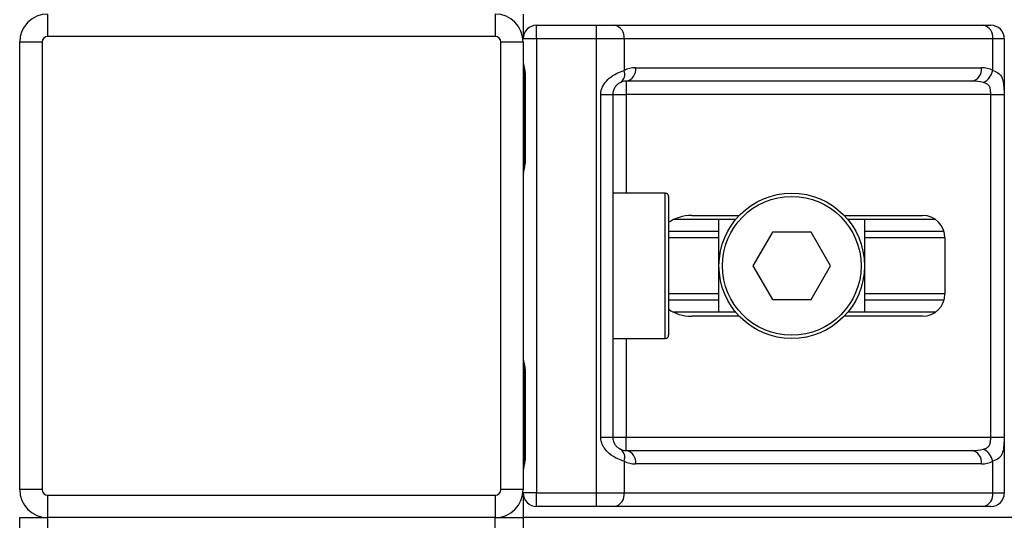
# Model space of a CAD drawing. Header units: millimetres. Extents: x 0 to 420, y 0 to 297.
# Tile 12 of 79: x 79.29 to 86.31, y 189.39 to 192.96. Entities that reach past the tile are written whole.
import ezdxf

# ---------------------------------------------------------------- set-up
doc = ezdxf.new("R2010")
doc.units = ezdxf.units.MM

msp = doc.modelspace()

# ---------------------------------------------------------------- linework, layer by layer
at = {"color": 7, "linetype": 'Continuous', "lineweight": 25}
for p, q in [((79.49365, 193.00075), (79.49365, 192.84132)), ((82.68239, 193.00075), (82.68239, 192.84132)), ((82.88169, 193.00075), (82.88169, 192.82537)), ((82.97735, 192.82537), (82.97735, 192.92103)), ((82.97735, 192.92103), (83.40386, 192.92103)), ((83.40386, 192.82537), (83.40386, 192.92103)), ((83.40386, 192.92103), (83.53351, 192.92103)), ((83.53351, 192.92103), (86.16022, 192.92103)), ((86.16022, 192.92103), (86.21392, 192.92103)), ((79.45379, 192.80146), (79.29436, 192.80146)), ((79.29436, 189.61272), (79.29436, 192.80146)), ((79.45379, 192.80146), (79.45379, 189.61272)), ((82.68239, 192.84132), (79.49365, 192.84132)), ((82.88169, 192.80146), (82.72225, 192.80146)), ((82.72225, 189.61272), (82.72225, 192.80146)), ((82.97735, 192.82537), (82.88169, 192.82537)), ((82.88169, 192.80146), (82.88169, 189.61272)), ((82.97735, 192.82537), (82.97735, 189.5888)), ((83.40386, 192.82537), (82.97735, 192.82537)), ((83.40386, 189.5888), (83.40386, 192.82537)), ((83.60116, 192.82537), (83.40386, 192.82537)), ((83.60116, 192.82537), (83.60116, 192.59984)), ((86.22786, 192.82537), (83.60116, 192.82537)), ((86.22786, 192.59984), (86.22786, 192.82537)), ((86.30958, 192.82537), (86.22786, 192.82537)), ((86.30958, 192.82537), (86.30958, 189.5888)), ((83.68274, 192.6181), (86.14628, 192.6181)), ((82.89024, 192.5623), (82.89024, 191.96441)), ((82.89024, 192.5623), (82.89634, 192.5623)), ((82.89634, 192.5623), (82.89634, 191.96441)), ((86.07863, 192.52244), (83.6151, 192.52244)), ((83.6151, 192.52244), (83.6151, 192.42678)), ((83.43416, 189.98739), (83.43416, 192.42678)), ((83.43416, 192.42678), (83.51944, 192.42678)), ((83.51944, 192.42678), (83.51944, 189.98739)), ((83.51944, 192.42678), (83.6151, 192.42678)), ((86.21284, 192.42678), (83.6151, 192.42678)), ((83.6151, 192.42678), (83.6151, 191.72526)), ((86.21284, 192.42678), (86.30793, 192.42678)), ((86.21284, 189.98739), (86.21284, 192.42678)), ((86.30793, 192.42678), (86.30793, 189.98739)), ((82.89024, 191.96441), (82.89634, 191.96441)), ((83.89411, 191.72526), (83.51944, 191.72526)), ((83.89411, 190.68892), (83.89411, 191.72526)), ((83.91803, 191.70134), (83.91803, 190.71283)), ((84.39612, 191.53792), (83.95571, 191.53792)), ((84.08313, 191.56582), (84.42102, 191.56582)), ((84.27676, 190.87625), (84.27676, 191.53792)), ((85.16884, 191.56582), (85.72752, 191.56582)), ((85.81762, 191.53792), (85.19374, 191.53792)), ((85.3131, 191.53792), (85.3131, 190.87625)), ((84.27676, 191.4515), (83.91803, 191.4515)), ((84.65685, 191.44624), (84.51878, 191.20709)), ((84.93301, 191.44624), (84.65685, 191.44624)), ((85.07108, 191.20709), (84.93301, 191.44624)), ((85.88044, 191.4515), (85.3131, 191.4515)), ((84.27676, 191.40574), (83.91803, 191.40574)), ((85.88695, 191.40574), (85.3131, 191.40574)), ((85.88695, 191.40638), (85.88695, 191.00779)), ((84.51878, 191.20709), (84.65685, 190.96793)), ((84.93301, 190.96793), (85.07108, 191.20709)), ((84.27676, 191.00844), (83.91803, 191.00844)), ((84.27676, 190.96267), (83.91803, 190.96267)), ((84.65685, 190.96793), (84.93301, 190.96793)), ((85.88695, 191.00844), (85.3131, 191.00844)), ((85.88044, 190.96267), (85.3131, 190.96267)), ((84.39612, 190.87625), (83.95571, 190.87625)), ((84.42102, 190.84835), (84.08313, 190.84835)), ((85.72752, 190.84835), (85.16884, 190.84835)), ((85.81762, 190.87625), (85.19374, 190.87625)), ((83.51944, 190.68892), (83.89411, 190.68892)), ((83.6151, 190.68892), (83.6151, 189.98739)), ((82.89024, 190.44976), (82.89024, 189.85187)), ((82.89024, 190.44976), (82.89634, 190.44976)), ((82.89634, 190.44976), (82.89634, 189.85187)), ((83.43416, 189.98739), (83.51944, 189.98739)), ((83.51944, 189.98739), (83.6151, 189.98739)), ((83.6151, 189.89173), (83.6151, 189.98739)), ((83.6151, 189.98739), (86.21284, 189.98739)), ((86.21284, 189.98739), (86.30793, 189.98739)), ((82.89024, 189.85187), (82.89634, 189.85187)), ((83.6151, 189.89173), (86.07863, 189.89173)), ((83.60116, 189.81434), (83.60116, 189.5888)), ((86.14628, 189.79607), (83.68274, 189.79607)), ((86.22786, 189.5888), (86.22786, 189.81434)), ((79.45379, 189.61272), (79.29436, 189.61272)), ((79.49365, 189.57286), (79.49365, 189.41342)), ((79.49365, 189.57286), (82.68239, 189.57286)), ((82.68239, 189.57286), (82.68239, 189.41342)), ((82.88169, 189.61272), (82.72225, 189.61272)), ((82.97735, 189.5888), (82.88169, 189.5888)), ((82.88169, 189.5888), (82.88169, 189.41342)), ((82.97735, 189.5888), (83.40386, 189.5888)), ((82.97735, 189.49314), (82.97735, 189.5888)), ((83.40386, 189.49314), (83.40386, 189.5888)), ((83.40386, 189.5888), (83.60116, 189.5888)), ((83.60116, 189.5888), (86.22786, 189.5888)), ((86.22786, 189.5888), (86.30958, 189.5888)), ((83.40386, 189.49314), (82.97735, 189.49314)), ((83.53351, 189.49314), (83.40386, 189.49314)), ((86.16022, 189.49314), (83.53351, 189.49314)), ((86.21392, 189.49314), (86.16022, 189.49314)), ((79.29436, 188.4568), (79.29436, 189.41342)), ((79.29436, 189.41342), (79.49365, 189.41342)), ((82.68239, 189.41342), (79.49365, 189.41342)), ((79.49365, 189.41342), (79.49365, 188.4568)), ((82.68239, 188.4568), (82.68239, 189.41342)), ((82.68239, 189.41342), (82.88169, 189.41342)), ((192.49459, 189.41342), (82.88169, 189.41342)), ((82.88169, 189.41342), (82.88169, 188.4568))]:
    msp.add_line(p, q, dxfattribs=at)
for radius in [0.51817, 0.49425]:
    msp.add_circle((84.79493, 191.20709), radius, dxfattribs=at)
for centre, radius, start, end in [((79.49365, 192.80146), 0.1993, 90, 180), ((82.68239, 192.80146), 0.1993, 0, 90), ((82.97735, 192.82537), 0.09566, 90, 180), ((83.5166, 192.83733), 0.0854, 351.950533, 78.578246), ((86.14331, 192.83733), 0.0854, 351.950533, 78.578246), ((86.21392, 192.82537), 0.09566, 0, 90), ((79.49365, 192.80146), 0.03986, 90, 180), ((82.68239, 192.80146), 0.03986, 0, 90), ((83.53265, 192.57366), 0.07333, 304.609873, 20.910188), ((83.68274, 192.42678), 0.19132, 90, 115.240416), ((83.59819, 192.60615), 0.0854, 281.421754, 8.049467), ((86.06172, 192.60615), 0.0854, 281.421754, 8.049467), ((86.14628, 192.42678), 0.19132, 64.759584, 90), ((86.10714, 192.6245), 0.12321, 295.516007, 348.451492), ((83.6151, 192.42678), 0.09566, 90, 115.240416), ((83.89411, 191.70134), 0.02392, 0, 90), ((85.72752, 191.40638), 0.15944, 0, 90), ((85.72752, 191.00779), 0.15944, 270, 0), ((83.89411, 190.71283), 0.02392, 270, 0), ((83.53265, 189.84051), 0.07333, 339.089812, 55.390127), ((83.6151, 189.98739), 0.09566, 244.759584, 270), ((83.59819, 189.80803), 0.0854, 351.950533, 78.578246), ((86.06172, 189.80803), 0.0854, 351.950533, 78.578246), ((86.10714, 189.78967), 0.12321, 11.548508, 64.483993), ((83.68274, 189.98739), 0.19132, 244.759584, 270), ((86.14628, 189.98739), 0.19132, 270, 295.240416), ((79.49365, 189.61272), 0.1993, 180, 270), ((79.49365, 189.61272), 0.03986, 180, 270), ((82.68239, 189.61272), 0.03986, 270, 0), ((82.68239, 189.61272), 0.1993, 270, 0), ((82.97735, 189.5888), 0.09566, 180, 270), ((83.5166, 189.57684), 0.0854, 281.421754, 8.049467), ((86.14331, 189.57684), 0.0854, 281.421754, 8.049467), ((86.21392, 189.5888), 0.09566, 270, 0)]:
    msp.add_arc(centre, radius, start, end, dxfattribs=at)
for centre, major_axis, ratio, start_param, end_param in [((86.07863, 192.42678), (0.19132, 0), 0.5, 1.130268, 1.5707963), ((84.08313, 191.40638), (0.22548, 0), 0.7071068, 1.5707963, 2.3923913), ((84.08313, 191.00779), (0.22548, 0), 0.7071068, 3.890794, 4.712389), ((86.07863, 189.98739), (0.19132, 0), 0.5, 4.712389, 5.1529173)]:
    msp.add_ellipse(centre, major_axis=major_axis, ratio=ratio, start_param=start_param, end_param=end_param, dxfattribs=at)
for points, knots in [([(82.88169, 192.66253), (82.88182, 192.65975), (82.88236, 192.64881), (82.88642, 192.63297), (82.89183, 192.60822), (82.89568, 192.58779), (82.89618, 192.56845), (82.89634, 192.5623)], [0, 0, 0, 0, 0.1172575, 0.461179, 0.5069762, 0.8431627, 1, 1, 1, 1]), ([(82.88247, 192.65202), (82.88268, 192.64796), (82.88377, 192.62724), (82.89025, 192.59317), (82.89009, 192.56265), (82.89003, 192.55118)], [0, 0, 0, 0, 0.1322449, 0.6741763, 1, 1, 1, 1]), ([(83.43416, 192.42678), (83.4344, 192.43248), (83.43537, 192.45599), (83.44486, 192.48107), (83.46536, 192.51508), (83.49546, 192.54775), (83.54917, 192.5816), (83.5833, 192.59358), (83.60116, 192.59984)], [0, 0, 0, 0, 0.0620594, 0.25604, 0.28119649, 0.496867, 0.73687732, 1, 1, 1, 1]), ([(86.22786, 192.59984), (86.24088, 192.59474), (86.27072, 192.58306), (86.29414, 192.55159), (86.30299, 192.51515), (86.30665, 192.48197), (86.30779, 192.45474), (86.3079, 192.43332), (86.30793, 192.42678)], [0, 0, 0, 0, 0.2204024, 0.5050019, 0.6931202, 0.7669429, 0.9288339, 1, 1, 1, 1]), ([(83.57431, 192.51331), (83.56866, 192.51038), (83.55912, 192.50545), (83.54585, 192.49327), (83.53535, 192.48035), (83.52521, 192.4632), (83.51986, 192.44216), (83.51951, 192.42962), (83.51944, 192.42678)], [0, 0, 0, 0, 0.27379704, 0.46230291, 0.49915809, 0.70498278, 0.93304377, 1, 1, 1, 1]), ([(86.21284, 192.42678), (86.21269, 192.43729), (86.21242, 192.45603), (86.20862, 192.47509), (86.20223, 192.48931), (86.19479, 192.49803), (86.18017, 192.50759), (86.16865, 192.51089), (86.16022, 192.51331)], [0, 0, 0, 0, 0.2459514, 0.4382643, 0.4984306, 0.6829349, 0.7679658, 1, 1, 1, 1]), ([(82.89634, 191.96441), (82.896, 191.95549), (82.89514, 191.93314), (82.88952, 191.90738), (82.88365, 191.88258), (82.88249, 191.8717), (82.88169, 191.86419)], [0, 0, 0, 0, 0.2269894, 0.5690124, 0.702034, 1, 1, 1, 1]), ([(82.88906, 191.96447), (82.8892, 191.95177), (82.88952, 191.92034), (82.88077, 191.88757), (82.88249, 191.8676), (82.88281, 191.86386)], [0, 0, 0, 0, 0.3553058, 0.87926, 1, 1, 1, 1]), ([(82.88169, 190.54999), (82.88182, 190.54721), (82.88236, 190.53627), (82.88642, 190.52044), (82.89183, 190.49568), (82.89568, 190.47525), (82.89618, 190.45591), (82.89634, 190.44976)], [0, 0, 0, 0, 0.1172575, 0.461179, 0.5069762, 0.8431627, 1, 1, 1, 1]), ([(82.88247, 190.53948), (82.88268, 190.53542), (82.88377, 190.5147), (82.89025, 190.48063), (82.89009, 190.45011), (82.89003, 190.43864)], [0, 0, 0, 0, 0.1322449, 0.6741763, 1, 1, 1, 1]), ([(83.60116, 189.81434), (83.58637, 189.81943), (83.5525, 189.83112), (83.49979, 189.86258), (83.46536, 189.89903), (83.44525, 189.9322), (83.43548, 189.95943), (83.43447, 189.98085), (83.43416, 189.98739)], [0, 0, 0, 0, 0.2204024, 0.5050019, 0.6931202, 0.7669429, 0.9288339, 1, 1, 1, 1]), ([(83.51944, 189.98739), (83.52042, 189.97688), (83.52218, 189.95814), (83.53204, 189.93909), (83.54216, 189.92486), (83.5508, 189.91614), (83.56318, 189.90658), (83.5696, 189.90328), (83.57431, 189.90086)], [0, 0, 0, 0, 0.24595141, 0.43826429, 0.49843058, 0.68293489, 0.7679658, 1, 1, 1, 1]), ([(86.16022, 189.90086), (86.17013, 189.90379), (86.18685, 189.90872), (86.19922, 189.9209), (86.20686, 189.93383), (86.21164, 189.95097), (86.21273, 189.97201), (86.21282, 189.98455), (86.21284, 189.98739)], [0, 0, 0, 0, 0.27379704, 0.46230291, 0.49915809, 0.70498278, 0.93304377, 1, 1, 1, 1]), ([(86.30793, 189.98739), (86.30791, 189.9817), (86.3078, 189.95819), (86.30673, 189.93311), (86.30295, 189.89909), (86.29553, 189.86642), (86.27256, 189.83257), (86.24321, 189.8206), (86.22786, 189.81434)], [0, 0, 0, 0, 0.0620594, 0.25604, 0.2811965, 0.496867, 0.7368773, 1, 1, 1, 1]), ([(82.89634, 189.85187), (82.896, 189.84295), (82.89514, 189.8206), (82.88952, 189.79484), (82.88365, 189.77004), (82.88249, 189.75916), (82.88169, 189.75165)], [0, 0, 0, 0, 0.2269894, 0.5690124, 0.702034, 1, 1, 1, 1]), ([(82.88906, 189.85193), (82.8892, 189.83923), (82.88952, 189.8078), (82.88077, 189.77503), (82.88249, 189.75506), (82.88281, 189.75132)], [0, 0, 0, 0, 0.3553058, 0.87926, 1, 1, 1, 1])]:
    msp.add_open_spline(points, degree=3, knots=knots, dxfattribs=at)

doc.saveas('drawing.dxf')
